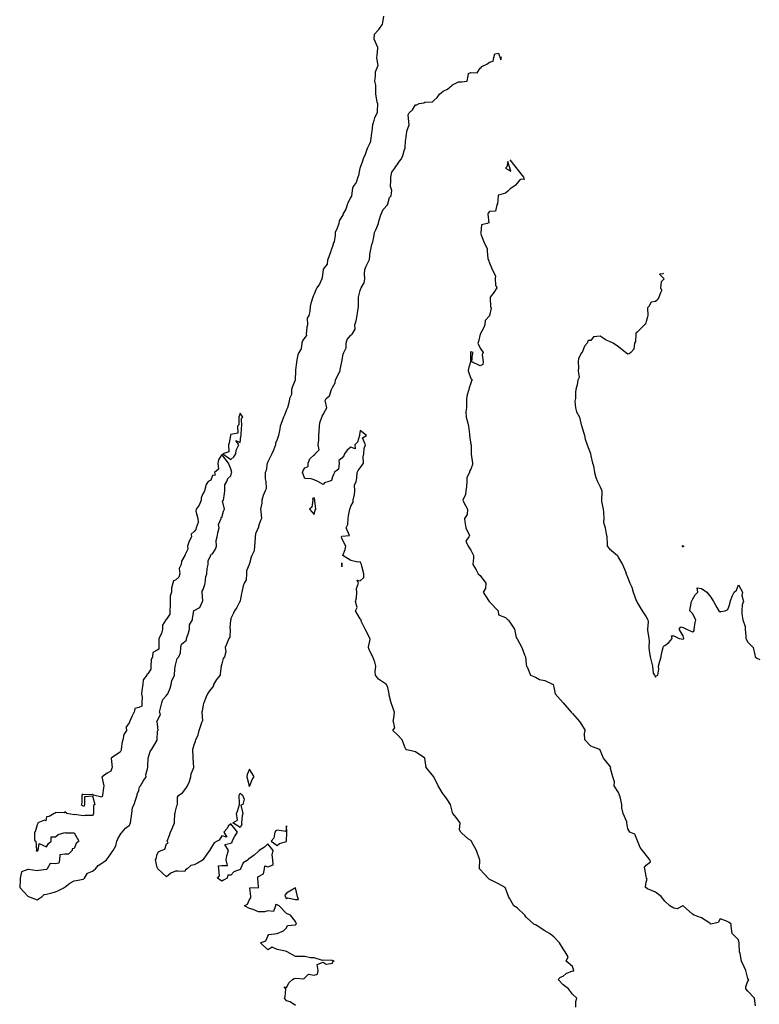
# Model space of a CAD drawing. Header units: inches. Extents: x 158323 to 160611, y 432808 to 437248.
# Tile 161 of 228: x 159478 to 159518, y 437002 to 437055. Entities that reach past the tile are written whole.
import ezdxf

# ---------------------------------------------------------------- set-up
doc = ezdxf.new("R2010")
doc.units = ezdxf.units.IN
doc.header["$MEASUREMENT"] = 0
for name, color, linetype, lineweight in [('Hoogtelijn-bestaand 10.00 M', 7, 'Continuous', 15), ('Hoogtelijn-bestaand 6.00 M', 7, 'Continuous', 15), ('Hoogtelijn-bestaand 7.00 M', 7, 'Continuous', 15), ('Hoogtelijn-bestaand 8.00 M', 7, 'Continuous', 15), ('Hoogtelijn-bestaand 9.00 M', 7, 'Continuous', 15)]:
    doc.layers.add(name, color=color, linetype=linetype, lineweight=lineweight)

msp = doc.modelspace()

# ---------------------------------------------------------------- linework, layer by layer
at = {"layer": 'Hoogtelijn-bestaand 10.00 M', "color": 252, "linetype": 'Continuous', "lineweight": 25}
msp.add_polyline3d([(159513.186, 437041.529, 10), (159513.153, 437041.51, 10), (159512.96, 437041.505, 10), (159513.214, 437041.25, 10), (159513.051, 437041.09, 10), (159513.016, 437040.75, 10), (159513.063, 437040.672, 10), (159513.097, 437040.635, 10), (159513.069, 437040.591, 10), (159513.016, 437040.484, 10), (159512.927, 437040.25, 10), (159512.874, 437040.126, 10), (159512.75, 437040.009, 10), (159512.514, 437039.986, 10), (159512.386, 437039.75, 10), (159512.32, 437039.68, 10), (159512.331, 437039.25, 10), (159512.32, 437039.18, 10), (159512.25, 437038.933, 10), (159512.206, 437038.794, 10), (159512.163, 437038.75, 10), (159511.948, 437038.552, 10), (159511.75, 437038.362, 10), (159511.694, 437038.307, 10), (159511.677, 437038.25, 10), (159511.661, 437037.84, 10), (159511.62, 437037.75, 10), (159511.575, 437037.425, 10), (159511.413, 437037.25, 10), (159511.329, 437037.171, 10), (159511.25, 437037.161, 10), (159511.123, 437037.25, 10), (159510.75, 437037.556, 10), (159510.455, 437037.75, 10), (159510.25, 437037.854, 10), (159510.086, 437037.914, 10), (159509.75, 437038.129, 10), (159509.392, 437038.108, 10), (159509.25, 437037.907, 10), (159509.096, 437037.904, 10), (159509.04, 437037.75, 10), (159508.906, 437037.594, 10), (159508.773, 437037.25, 10), (159508.763, 437037.237, 10), (159508.75, 437037.226, 10), (159508.578, 437036.922, 10), (159508.559, 437036.75, 10), (159508.572, 437036.428, 10), (159508.57, 437036.25, 10), (159508.609, 437035.891, 10), (159508.541, 437035.75, 10), (159508.51, 437035.49, 10), (159508.43, 437035.25, 10), (159508.409, 437035.091, 10), (159508.421, 437034.75, 10), (159508.382, 437034.618, 10), (159508.41, 437034.25, 10), (159508.466, 437034.034, 10), (159508.629, 437033.75, 10), (159508.75, 437033.26, 10), (159508.754, 437033.25, 10), (159508.755, 437033.245, 10), (159508.912, 437032.75, 10), (159508.942, 437032.558, 10), (159509.041, 437032.25, 10), (159509.23, 437031.77, 10), (159509.224, 437031.75, 10), (159509.25, 437031.655, 10), (159509.33, 437031.25, 10), (159509.392, 437031.108, 10), (159509.451, 437030.75, 10), (159509.524, 437030.477, 10), (159509.602, 437030.25, 10), (159509.75, 437029.964, 10), (159509.847, 437029.75, 10), (159509.844, 437029.656, 10), (159509.826, 437029.25, 10), (159509.826, 437029.174, 10), (159509.911, 437028.75, 10), (159509.928, 437028.572, 10), (159509.956, 437028.25, 10), (159509.941, 437028.059, 10), (159510.024, 437027.75, 10), (159510.079, 437027.422, 10), (159510.106, 437027.25, 10), (159510.133, 437026.867, 10), (159510.137, 437026.75, 10), (159510.25, 437026.614, 10), (159510.69, 437026.25, 10), (159510.75, 437026.123, 10), (159510.966, 437025.75, 10), (159511.123, 437025.378, 10), (159511.162, 437025.25, 10), (159511.25, 437025.04, 10), (159511.367, 437024.75, 10), (159511.469, 437024.531, 10), (159511.548, 437024.25, 10), (159511.698, 437023.803, 10), (159511.731, 437023.75, 10), (159511.75, 437023.705, 10), (159512.024, 437023.25, 10), (159512.25, 437022.92, 10), (159512.341, 437022.75, 10), (159512.352, 437022.648, 10), (159512.316, 437022.25, 10), (159512.31, 437022.19, 10), (159512.381, 437021.75, 10), (159512.407, 437021.594, 10), (159512.389, 437021.25, 10), (159512.407, 437021.093, 10), (159512.461, 437020.75, 10), (159512.542, 437020.458, 10), (159512.592, 437020.25, 10), (159512.63, 437019.87, 10), (159512.689, 437019.75, 10), (159512.75, 437019.641, 10), (159512.786, 437019.714, 10), (159512.885, 437019.75, 10), (159512.926, 437020.074, 10), (159512.914, 437020.25, 10), (159512.992, 437020.508, 10), (159513.058, 437020.75, 10), (159513.078, 437020.922, 10), (159513.163, 437021.25, 10), (159513.18, 437021.321, 10), (159513.25, 437021.363, 10), (159513.471, 437021.529, 10), (159513.652, 437021.75, 10), (159513.615, 437021.885, 10), (159513.75, 437021.889, 10), (159514.028, 437021.75, 10), (159514.25, 437021.708, 10), (159514.271, 437021.729, 10), (159514.289, 437021.75, 10), (159514.25, 437021.893, 10), (159514.033, 437022.25, 10), (159514.122, 437022.378, 10), (159514.25, 437022.337, 10), (159514.422, 437022.25, 10), (159514.75, 437022.106, 10), (159514.841, 437022.159, 10), (159514.84, 437022.25, 10), (159514.896, 437022.604, 10), (159514.931, 437022.75, 10), (159514.75, 437023.099, 10), (159514.604, 437023.25, 10), (159514.626, 437023.374, 10), (159514.706, 437023.75, 10), (159514.716, 437023.785, 10), (159514.75, 437023.852, 10), (159514.895, 437024.105, 10), (159515.047, 437024.25, 10), (159515, 437024.5, 10), (159515.25, 437024.457, 10), (159515.529, 437024.25, 10), (159515.75, 437023.979, 10), (159515.896, 437023.75, 10), (159516.07, 437023.43, 10), (159516.185, 437023.25, 10), (159516.25, 437023.196, 10), (159516.284, 437023.216, 10), (159516.531, 437023.25, 10), (159516.674, 437023.326, 10), (159516.75, 437023.519, 10), (159516.803, 437023.698, 10), (159516.8, 437023.75, 10), (159516.917, 437024.083, 10), (159517.02, 437024.25, 10), (159517.134, 437024.366, 10), (159517.25, 437024.661, 10), (159517.467, 437024.25, 10), (159517.422, 437024.078, 10), (159517.526, 437023.75, 10), (159517.438, 437023.562, 10), (159517.431, 437023.25, 10), (159517.425, 437023.075, 10), (159517.49, 437022.75, 10), (159517.602, 437022.398, 10), (159517.604, 437022.25, 10), (159517.648, 437021.852, 10), (159517.64, 437021.75, 10), (159517.75, 437021.548, 10), (159518.043, 437021.25, 10), (159518.136, 437020.864, 10), (159518.146, 437020.75, 10), (159518.25, 437020.68, 10), (159518.401, 437020.599, 10)], dxfattribs=at)
msp.add_polyline3d([(159514.22, 437026.75, 10), (159514.221, 437026.779, 10), (159514.25, 437026.776, 10), (159514.289, 437026.75, 10), (159514.266, 437026.734, 10), (159514.25, 437026.698, 10)], close=True, dxfattribs=at)
at = {"layer": 'Hoogtelijn-bestaand 6.00 M', "color": 252, "linetype": 'Continuous', "lineweight": 25}
for p, q in [((159484.25, 437017.179, 6), (159484.27, 437017.23, 6)), ((159484.27, 437017.23, 6), (159484.271, 437017.25, 6)), ((159484.271, 437017.25, 6), (159484.424, 437017.576, 6)), ((159484.424, 437017.576, 6), (159484.511, 437017.75, 6)), ((159485.734, 437017.266, 6), (159485.75, 437017.286, 6)), ((159485.734, 437017.25, 6), (159485.734, 437017.266, 6)), ((159485.734, 437017.25, 6), (159485.75, 437017.107, 6)), ((159485.75, 437017.286, 6), (159485.914, 437017.586, 6)), ((159485.879, 437017.75, 6), (159485.914, 437017.586, 6)), ((159484.079, 437016.922, 6), (159484.25, 437017.179, 6)), ((159484.079, 437016.922, 6), (159484.097, 437016.75, 6)), ((159485.75, 437017.107, 6), (159485.796, 437016.75, 6))]:
    msp.add_line(p, q, dxfattribs=at)
msp.add_polyline3d([(159489.301, 437031.75, 6), (159489.75, 437031.453, 6), (159489.902, 437031.598, 6), (159490.019, 437031.75, 6), (159490.039, 437031.961, 6), (159490.169, 437032.25, 6), (159490.015, 437032.485, 6), (159490.25, 437032.371, 6), (159490.29, 437032.711, 6), (159490.307, 437032.75, 6), (159490.318, 437033.182, 6), (159490.339, 437033.25, 6), (159490.327, 437033.673, 6), (159490.391, 437033.75, 6), (159490.25, 437033.97, 6), (159490.199, 437033.801, 6), (159490.185, 437033.75, 6), (159490.174, 437033.326, 6), (159490.104, 437033.25, 6), (159490.125, 437032.875, 6), (159489.75, 437032.804, 6), (159489.729, 437032.771, 6), (159489.724, 437032.75, 6), (159489.648, 437032.352, 6), (159489.624, 437032.25, 6), (159489.638, 437031.862, 6)], close=True, dxfattribs=at)
for points in [[(159485.879, 437017.75, 6), (159485.953, 437018.047, 6), (159485.997, 437018.25, 6), (159486.054, 437018.446, 6), (159486.25, 437018.648, 6), (159486.29, 437018.71, 6), (159486.326, 437018.75, 6), (159486.452, 437019.048, 6), (159486.507, 437019.25, 6), (159486.543, 437019.457, 6), (159486.687, 437019.75, 6), (159486.697, 437019.803, 6), (159486.729, 437020.25, 6), (159486.73, 437020.27, 6), (159486.75, 437020.308, 6), (159486.833, 437020.667, 6), (159486.925, 437020.75, 6), (159487.023, 437020.977, 6), (159487.038, 437021.25, 6), (159487.064, 437021.436, 6), (159487.25, 437021.59, 6), (159487.344, 437021.656, 6), (159487.341, 437021.75, 6), (159487.456, 437022.044, 6), (159487.503, 437022.25, 6), (159487.51, 437022.49, 6), (159487.66, 437022.75, 6), (159487.672, 437022.828, 6), (159487.741, 437023.25, 6), (159487.742, 437023.258, 6), (159487.75, 437023.26, 6), (159488.071, 437023.429, 6), (159488.216, 437023.75, 6), (159488.221, 437023.779, 6), (159488.191, 437024.25, 6), (159488.195, 437024.305, 6), (159488.25, 437024.406, 6), (159488.327, 437024.673, 6), (159488.344, 437024.75, 6), (159488.391, 437025.11, 6), (159488.451, 437025.25, 6), (159488.458, 437025.542, 6), (159488.51, 437025.75, 6), (159488.52, 437025.98, 6), (159488.661, 437026.25, 6), (159488.679, 437026.321, 6), (159488.75, 437026.329, 6), (159488.917, 437026.583, 6), (159488.958, 437026.75, 6), (159488.944, 437027.056, 6), (159489.011, 437027.25, 6), (159489.031, 437027.469, 6), (159489.107, 437027.75, 6), (159489.078, 437027.922, 6), (159489.211, 437028.25, 6), (159489.21, 437028.291, 6), (159489.25, 437028.302, 6), (159489.354, 437028.646, 6), (159489.392, 437028.75, 6), (159489.297, 437029.203, 6), (159489.342, 437029.25, 6), (159489.402, 437029.598, 6), (159489.422, 437029.75, 6), (159489.415, 437030.085, 6), (159489.525, 437030.25, 6), (159489.577, 437030.423, 6), (159489.75, 437030.571, 6), (159489.779, 437030.721, 6), (159489.794, 437030.75, 6), (159489.75, 437030.942, 6), (159489.622, 437031.25, 6), (159489.25, 437031.723, 6), (159489.077, 437031.423, 6), (159489.041, 437031.25, 6), (159489.078, 437030.922, 6), (159488.852, 437030.75, 6), (159488.891, 437030.609, 6), (159488.75, 437030.591, 6), (159488.664, 437030.336, 6), (159488.521, 437030.25, 6), (159488.399, 437030.102, 6), (159488.312, 437029.75, 6), (159488.307, 437029.693, 6), (159488.25, 437029.628, 6), (159488.138, 437029.363, 6), (159488.14, 437029.25, 6), (159488.032, 437028.968, 6), (159487.869, 437028.75, 6), (159487.852, 437028.649, 6), (159487.964, 437028.25, 6), (159487.972, 437028.028, 6), (159487.86, 437027.75, 6), (159487.847, 437027.653, 6), (159487.75, 437027.55, 6), (159487.599, 437027.401, 6), (159487.621, 437027.25, 6), (159487.482, 437027.018, 6), (159487.399, 437026.75, 6), (159487.41, 437026.59, 6), (159487.25, 437026.258, 6), (159487.245, 437026.255, 6), (159487.245, 437026.25, 6), (159487.063, 437025.937, 6), (159487.047, 437025.75, 6), (159486.952, 437025.548, 6), (159486.972, 437025.25, 6), (159486.934, 437025.066, 6), (159486.75, 437024.909, 6), (159486.63, 437024.87, 6), (159486.605, 437024.75, 6), (159486.529, 437024.471, 6), (159486.524, 437024.25, 6), (159486.463, 437024.037, 6), (159486.454, 437023.75, 6), (159486.461, 437023.539, 6), (159486.432, 437023.25, 6), (159486.433, 437023.067, 6), (159486.25, 437022.795, 6), (159486.217, 437022.783, 6), (159486.216, 437022.75, 6), (159486.032, 437022.468, 6), (159486.033, 437022.25, 6), (159485.984, 437022.016, 6), (159485.837, 437021.75, 6), (159485.834, 437021.666, 6), (159485.846, 437021.25, 6), (159485.835, 437021.165, 6), (159485.75, 437021.11, 6), (159485.515, 437020.986, 6), (159485.503, 437020.75, 6), (159485.419, 437020.581, 6), (159485.411, 437020.25, 6), (159485.412, 437020.088, 6), (159485.25, 437019.838, 6), (159485.191, 437019.809, 6), (159485.185, 437019.75, 6), (159484.993, 437019.507, 6), (159484.98, 437019.25, 6), (159484.948, 437019.052, 6), (159484.906, 437018.75, 6), (159484.936, 437018.564, 6), (159484.921, 437018.25, 6), (159484.924, 437018.076, 6), (159484.75, 437018.002, 6), (159484.549, 437017.951, 6), (159484.511, 437017.75, 6)], [(159484.097, 437016.75, 6), (159483.953, 437016.547, 6), (159483.888, 437016.25, 6), (159483.856, 437016.144, 6), (159483.809, 437015.75, 6), (159483.805, 437015.695, 6), (159483.75, 437015.578, 6), (159483.55, 437015.45, 6), (159483.261, 437015.25, 6), (159483.253, 437015.247, 6), (159483.305, 437014.75, 6), (159483.289, 437014.711, 6), (159483.25, 437014.554, 6), (159483.047, 437014.453, 6), (159482.767, 437014.25, 6), (159482.753, 437014.247, 6), (159482.867, 437013.75, 6), (159482.849, 437013.651, 6), (159482.799, 437013.25, 6), (159482.788, 437013.212, 6), (159482.75, 437013.15, 6), (159482.298, 437013.25, 6), (159482.25, 437013.305, 6), (159482.233, 437013.267, 6), (159481.75, 437013.283, 6), (159481.699, 437013.301, 6), (159481.679, 437013.25, 6), (159481.679, 437012.821, 6), (159481.632, 437012.75, 6), (159481.75, 437012.679, 6), (159481.819, 437012.681, 6), (159481.824, 437012.75, 6), (159481.824, 437013.176, 6), (159482.25, 437013.21, 6), (159482.366, 437012.75, 6), (159482.303, 437012.697, 6), (159482.307, 437012.25, 6), (159482.291, 437012.209, 6), (159482.25, 437012.149, 6), (159481.847, 437012.153, 6), (159481.75, 437012.126, 6), (159481.294, 437012.206, 6), (159481.25, 437012.179, 6), (159480.861, 437012.25, 6), (159480.75, 437012.341, 6), (159480.711, 437012.289, 6), (159480.25, 437012.305, 6), (159480.224, 437012.276, 6), (159480.175, 437012.25, 6), (159479.902, 437012.098, 6), (159479.75, 437012.076, 6), (159479.721, 437011.864, 6), (159479.639, 437011.889, 6), (159479.293, 437011.75, 6), (159479.279, 437011.721, 6), (159479.25, 437011.635, 6), (159479.136, 437011.269, 6), (159479.112, 437011.25, 6), (159479.1, 437010.8, 6), (159479.182, 437010.75, 6), (159479.223, 437010.277, 6), (159479.191, 437010.25, 6), (159479.25, 437010.215, 6), (159479.267, 437010.233, 6), (159479.3, 437010.25, 6), (159479.367, 437010.633, 6), (159479.75, 437010.459, 6), (159479.868, 437010.632, 6), (159480.013, 437010.75, 6), (159480.011, 437010.99, 6), (159480.25, 437010.992, 6), (159480.382, 437011.118, 6), (159480.75, 437011.222, 6), (159480.786, 437011.214, 6), (159481.25, 437011.214, 6), (159481.499, 437010.75, 6), (159481.369, 437010.631, 6), (159481.25, 437010.369, 6), (159481.154, 437010.346, 6), (159481.143, 437010.25, 6), (159480.949, 437010.051, 6), (159480.75, 437010.06, 6), (159480.478, 437010.022, 6), (159480.455, 437009.75, 6), (159480.433, 437009.567, 6), (159480.25, 437009.527, 6), (159479.954, 437009.547, 6), (159479.794, 437009.25, 6), (159479.777, 437009.223, 6), (159479.75, 437009.219, 6), (159479.335, 437009.165, 6), (159479.25, 437009.146, 6), (159478.775, 437009.225, 6), (159478.75, 437009.215, 6), (159478.406, 437009.094, 6), (159478.321, 437008.75, 6), (159478.33, 437008.67, 6), (159478.304, 437008.25, 6), (159478.75, 437007.775, 6), (159478.784, 437007.75, 6), (159479.25, 437007.575, 6), (159479.355, 437007.645, 6), (159479.52, 437007.75, 6), (159479.633, 437007.867, 6), (159479.75, 437007.882, 6), (159480.039, 437007.961, 6), (159480.25, 437008.002, 6), (159480.408, 437008.092, 6), (159480.727, 437008.25, 6), (159480.738, 437008.262, 6), (159480.75, 437008.265, 6), (159481.021, 437008.479, 6), (159481.25, 437008.605, 6), (159481.374, 437008.626, 6), (159481.75, 437008.701, 6), (159481.782, 437008.718, 6), (159481.809, 437008.75, 6), (159481.978, 437009.022, 6), (159482.25, 437009.14, 6), (159482.323, 437009.177, 6), (159482.408, 437009.25, 6), (159482.555, 437009.445, 6), (159482.75, 437009.563, 6), (159482.861, 437009.639, 6), (159483.015, 437009.75, 6), (159483.117, 437009.883, 6), (159483.25, 437010.062, 6), (159483.312, 437010.188, 6), (159483.362, 437010.25, 6), (159483.504, 437010.496, 6), (159483.564, 437010.75, 6), (159483.615, 437010.885, 6), (159483.75, 437011.095, 6), (159483.807, 437011.193, 6), (159483.862, 437011.25, 6), (159484.037, 437011.463, 6), (159484.25, 437011.63, 6), (159484.295, 437011.705, 6), (159484.304, 437011.75, 6), (159484.362, 437012.138, 6), (159484.386, 437012.25, 6), (159484.416, 437012.584, 6), (159484.498, 437012.75, 6), (159484.568, 437012.932, 6), (159484.672, 437013.25, 6), (159484.674, 437013.326, 6), (159484.75, 437013.491, 6), (159484.796, 437013.704, 6), (159484.842, 437013.75, 6), (159484.996, 437014.004, 6), (159485.159, 437014.25, 6), (159485.144, 437014.356, 6), (159485.247, 437014.75, 6), (159485.247, 437014.753, 6), (159485.25, 437014.85, 6), (159485.261, 437015.239, 6), (159485.264, 437015.25, 6), (159485.372, 437015.628, 6), (159485.47, 437015.75, 6), (159485.568, 437015.932, 6), (159485.75, 437016.241, 6), (159485.752, 437016.248, 6), (159485.753, 437016.25, 6), (159485.778, 437016.722, 6), (159485.796, 437016.75, 6)]]:
    msp.add_polyline3d(points, dxfattribs=at)
at = {"layer": 'Hoogtelijn-bestaand 7.00 M', "color": 252, "linetype": 'Continuous', "lineweight": 25}
for p, q in [((159488.079, 437016.921, 7), (159488.193, 437017.25, 7)), ((159488.176, 437017.75, 7), (159488.211, 437017.289, 7)), ((159488.193, 437017.25, 7), (159488.211, 437017.289, 7)), ((159488.029, 437016.75, 7), (159488.079, 437016.921, 7))]:
    msp.add_line(p, q, dxfattribs=at)
for points in [[(159498.012, 437055.488, 7), (159497.975, 437055.25, 7), (159497.942, 437055.058, 7), (159497.75, 437054.764, 7), (159497.744, 437054.756, 7), (159497.743, 437054.75, 7), (159497.505, 437054.495, 7), (159497.489, 437054.25, 7), (159497.692, 437053.808, 7), (159497.685, 437053.75, 7), (159497.652, 437053.348, 7), (159497.642, 437053.25, 7), (159497.707, 437052.794, 7), (159497.689, 437052.75, 7), (159497.56, 437052.44, 7), (159497.557, 437052.25, 7), (159497.532, 437051.968, 7), (159497.577, 437051.75, 7), (159497.585, 437051.415, 7), (159497.573, 437051.25, 7), (159497.659, 437050.841, 7), (159497.682, 437050.75, 7), (159497.677, 437050.323, 7), (159497.675, 437050.25, 7), (159497.53, 437049.97, 7), (159497.469, 437049.75, 7), (159497.415, 437049.585, 7), (159497.383, 437049.25, 7), (159497.365, 437049.135, 7), (159497.314, 437048.75, 7), (159497.302, 437048.698, 7), (159497.25, 437048.559, 7), (159497.151, 437048.349, 7), (159497.106, 437048.25, 7), (159497.023, 437047.978, 7), (159496.916, 437047.75, 7), (159496.883, 437047.617, 7), (159496.75, 437047.282, 7), (159496.743, 437047.258, 7), (159496.741, 437047.25, 7), (159496.653, 437046.847, 7), (159496.632, 437046.75, 7), (159496.534, 437046.466, 7), (159496.377, 437046.25, 7), (159496.334, 437046.166, 7), (159496.286, 437045.75, 7), (159496.279, 437045.721, 7), (159496.25, 437045.67, 7), (159496.097, 437045.403, 7), (159496.045, 437045.25, 7), (159495.974, 437045.026, 7), (159495.82, 437044.75, 7), (159495.804, 437044.697, 7), (159495.75, 437044.615, 7), (159495.616, 437044.384, 7), (159495.6, 437044.25, 7), (159495.505, 437043.995, 7), (159495.399, 437043.75, 7), (159495.388, 437043.612, 7), (159495.34, 437043.25, 7), (159495.312, 437043.188, 7), (159495.25, 437042.993, 7), (159495.188, 437042.812, 7), (159495.163, 437042.75, 7), (159495.054, 437042.446, 7), (159494.98, 437042.25, 7), (159494.956, 437042.044, 7), (159494.75, 437041.76, 7), (159494.747, 437041.753, 7), (159494.745, 437041.75, 7), (159494.696, 437041.304, 7), (159494.677, 437041.25, 7), (159494.54, 437040.961, 7), (159494.401, 437040.75, 7), (159494.352, 437040.649, 7), (159494.25, 437040.418, 7), (159494.2, 437040.3, 7), (159494.183, 437040.25, 7), (159494.086, 437039.914, 7), (159494.042, 437039.75, 7), (159494.029, 437039.471, 7), (159493.968, 437039.25, 7), (159493.885, 437039.115, 7), (159493.894, 437038.75, 7), (159493.869, 437038.632, 7), (159493.827, 437038.25, 7), (159493.835, 437038.165, 7), (159493.75, 437038.06, 7), (159493.623, 437037.877, 7), (159493.584, 437037.75, 7), (159493.545, 437037.455, 7), (159493.424, 437037.25, 7), (159493.38, 437037.12, 7), (159493.304, 437036.75, 7), (159493.296, 437036.704, 7), (159493.25, 437036.302, 7), (159493.246, 437036.254, 7), (159493.245, 437036.25, 7), (159493.23, 437035.771, 7), (159493.224, 437035.75, 7), (159493.092, 437035.408, 7), (159493.036, 437035.25, 7), (159493.025, 437034.975, 7), (159492.928, 437034.75, 7), (159492.9, 437034.601, 7), (159492.807, 437034.25, 7), (159492.789, 437034.211, 7), (159492.75, 437034.138, 7), (159492.646, 437033.855, 7), (159492.604, 437033.75, 7), (159492.506, 437033.494, 7), (159492.422, 437033.25, 7), (159492.391, 437033.109, 7), (159492.334, 437032.75, 7), (159492.31, 437032.69, 7), (159492.25, 437032.532, 7), (159492.156, 437032.344, 7), (159492.159, 437032.25, 7), (159492.052, 437031.949, 7), (159491.956, 437031.75, 7), (159491.896, 437031.604, 7), (159491.75, 437031.331, 7), (159491.722, 437031.278, 7), (159491.72, 437031.25, 7), (159491.649, 437030.851, 7), (159491.602, 437030.75, 7), (159491.599, 437030.401, 7), (159491.64, 437030.25, 7), (159491.649, 437029.851, 7), (159491.602, 437029.75, 7), (159491.494, 437029.506, 7), (159491.429, 437029.25, 7), (159491.426, 437029.074, 7), (159491.354, 437028.75, 7), (159491.377, 437028.623, 7), (159491.398, 437028.25, 7), (159491.352, 437028.148, 7), (159491.25, 437027.834, 7), (159491.233, 437027.767, 7), (159491.225, 437027.75, 7), (159491.08, 437027.42, 7), (159491.068, 437027.25, 7), (159491.051, 437026.949, 7), (159491.021, 437026.75, 7), (159491.003, 437026.497, 7), (159490.878, 437026.25, 7), (159490.846, 437026.154, 7), (159490.75, 437025.805, 7), (159490.739, 437025.761, 7), (159490.734, 437025.75, 7), (159490.583, 437025.418, 7), (159490.586, 437025.25, 7), (159490.578, 437024.922, 7), (159490.467, 437024.75, 7), (159490.408, 437024.592, 7), (159490.331, 437024.25, 7), (159490.324, 437024.176, 7), (159490.25, 437023.794, 7), (159490.244, 437023.756, 7), (159490.238, 437023.75, 7), (159490.073, 437023.427, 7), (159489.947, 437023.25, 7), (159489.888, 437023.112, 7), (159489.75, 437022.829, 7), (159489.736, 437022.764, 7), (159489.729, 437022.75, 7), (159489.695, 437022.305, 7), (159489.699, 437022.25, 7), (159489.681, 437021.819, 7), (159489.634, 437021.75, 7), (159489.523, 437021.477, 7), (159489.443, 437021.25, 7), (159489.476, 437021.024, 7), (159489.399, 437020.75, 7), (159489.332, 437020.668, 7), (159489.25, 437020.368, 7), (159489.228, 437020.272, 7), (159489.227, 437020.25, 7), (159489.167, 437019.833, 7), (159489.158, 437019.75, 7), (159488.971, 437019.529, 7), (159488.81, 437019.25, 7), (159488.797, 437019.203, 7), (159488.75, 437019.112, 7), (159488.594, 437018.906, 7), (159488.476, 437018.75, 7), (159488.411, 437018.589, 7), (159488.281, 437018.25, 7), (159488.271, 437018.229, 7), (159488.25, 437018.14, 7), (159488.186, 437017.814, 7), (159488.176, 437017.75, 7)], [(159493.25, 437001.855, 7), (159492.957, 437002.043, 7), (159492.75, 437002.1, 7), (159492.645, 437002.25, 7), (159492.69, 437002.31, 7), (159492.718, 437002.75, 7), (159492.639, 437002.861, 7), (159492.75, 437002.817, 7), (159492.896, 437003.104, 7), (159493.086, 437003.25, 7), (159493.179, 437003.321, 7), (159493.25, 437003.331, 7), (159493.7, 437003.3, 7), (159493.75, 437003.345, 7), (159493.956, 437003.544, 7), (159494.25, 437003.486, 7), (159494.445, 437003.555, 7), (159494.477, 437003.75, 7), (159494.429, 437004.071, 7), (159494.75, 437004.205, 7), (159494.905, 437004.095, 7), (159495.25, 437004.15, 7), (159495.264, 437004.236, 7), (159495.343, 437004.25, 7), (159495.25, 437004.285, 7), (159495.217, 437004.283, 7), (159494.75, 437004.306, 7), (159494.706, 437004.294, 7), (159494.25, 437004.424, 7), (159494.066, 437004.434, 7), (159493.75, 437004.507, 7), (159493.495, 437004.506, 7), (159493.25, 437004.512, 7), (159492.787, 437004.75, 7), (159492.75, 437004.776, 7), (159492.709, 437004.791, 7), (159492.25, 437004.882, 7), (159491.991, 437005.009, 7), (159491.75, 437004.868, 7), (159491.356, 437005.25, 7), (159491.637, 437005.363, 7), (159491.75, 437005.611, 7), (159491.807, 437005.693, 7), (159492.25, 437005.75, 7), (159492.604, 437005.896, 7), (159492.75, 437006.053, 7), (159492.815, 437006.185, 7), (159493.25, 437006.222, 7), (159493.268, 437006.232, 7), (159493.308, 437006.25, 7), (159493.25, 437006.4, 7), (159492.981, 437006.75, 7), (159492.75, 437006.841, 7), (159492.353, 437007.25, 7), (159492.25, 437007.305, 7), (159492.168, 437007.332, 7), (159492.162, 437007.25, 7), (159492.047, 437006.953, 7), (159491.75, 437006.977, 7), (159491.565, 437006.935, 7), (159491.25, 437006.924, 7), (159490.949, 437007.051, 7), (159490.75, 437007.11, 7), (159490.492, 437007.25, 7), (159490.649, 437007.351, 7), (159490.75, 437007.594, 7), (159490.819, 437007.681, 7), (159490.833, 437007.75, 7), (159490.769, 437008.231, 7), (159491.25, 437008.244, 7), (159491.257, 437008.243, 7), (159491.255, 437008.25, 7), (159491.25, 437008.274, 7), (159491.211, 437008.75, 7), (159491.207, 437008.793, 7), (159491.25, 437008.848, 7), (159491.505, 437008.995, 7), (159491.568, 437009.25, 7), (159491.584, 437009.416, 7), (159491.75, 437009.375, 7), (159492.03, 437009.47, 7), (159492.023, 437009.75, 7), (159491.982, 437010.018, 7), (159492.04, 437010.25, 7), (159491.75, 437010.621, 7), (159491.566, 437010.434, 7), (159491.282, 437010.25, 7), (159491.274, 437010.227, 7), (159491.25, 437010.216, 7), (159491.009, 437009.991, 7), (159490.75, 437009.81, 7), (159490.697, 437009.804, 7), (159490.691, 437009.75, 7), (159490.416, 437009.584, 7), (159490.271, 437009.25, 7), (159490.268, 437009.232, 7), (159490.25, 437009.229, 7), (159489.901, 437009.099, 7), (159489.75, 437008.917, 7), (159489.578, 437008.922, 7), (159489.539, 437008.75, 7), (159489.35, 437008.65, 7), (159489.25, 437008.588, 7), (159489.023, 437008.75, 7), (159489.128, 437008.872, 7), (159489.094, 437009.25, 7), (159489.081, 437009.419, 7), (159489.25, 437009.44, 7), (159489.555, 437009.446, 7), (159489.49, 437009.75, 7), (159489.531, 437009.97, 7), (159489.616, 437010.25, 7), (159489.422, 437010.579, 7), (159489.75, 437010.642, 7), (159489.82, 437010.68, 7), (159489.818, 437010.75, 7), (159489.967, 437011.033, 7), (159490.097, 437011.25, 7), (159489.75, 437011.697, 7), (159489.591, 437011.568, 7), (159489.553, 437011.448, 7), (159489.356, 437011.25, 7), (159489.534, 437010.966, 7), (159489.25, 437011.045, 7), (159489.119, 437010.815, 7), (159489.01, 437010.75, 7), (159488.836, 437010.664, 7), (159488.75, 437010.529, 7), (159488.649, 437010.351, 7), (159488.587, 437010.25, 7), (159488.44, 437010.06, 7), (159488.25, 437009.765, 7), (159488.24, 437009.76, 7), (159488.237, 437009.75, 7), (159487.937, 437009.563, 7), (159487.75, 437009.482, 7), (159487.567, 437009.433, 7), (159487.371, 437009.25, 7), (159487.292, 437009.208, 7), (159487.25, 437009.112, 7), (159486.87, 437009.13, 7), (159486.75, 437009.125, 7), (159486.486, 437009.014, 7), (159486.25, 437008.82, 7), (159485.797, 437009.25, 7), (159485.75, 437009.325, 7), (159485.657, 437009.75, 7), (159485.693, 437009.807, 7), (159485.75, 437010.044, 7), (159485.826, 437010.174, 7), (159485.976, 437010.25, 7), (159486.174, 437010.327, 7), (159486.25, 437010.62, 7), (159486.35, 437010.65, 7), (159486.286, 437010.75, 7), (159486.412, 437011.089, 7), (159486.468, 437011.25, 7), (159486.561, 437011.439, 7), (159486.69, 437011.75, 7), (159486.697, 437011.803, 7), (159486.71, 437012.25, 7), (159486.719, 437012.281, 7), (159486.75, 437012.391, 7), (159486.823, 437012.677, 7), (159486.862, 437012.75, 7), (159486.857, 437013.143, 7), (159486.93, 437013.25, 7), (159487.122, 437013.378, 7), (159487.25, 437013.545, 7), (159487.334, 437013.666, 7), (159487.402, 437013.75, 7), (159487.508, 437013.992, 7), (159487.57, 437014.25, 7), (159487.597, 437014.403, 7), (159487.731, 437014.75, 7), (159487.734, 437014.766, 7), (159487.702, 437015.25, 7), (159487.703, 437015.297, 7), (159487.69, 437015.75, 7), (159487.701, 437015.799, 7), (159487.75, 437015.973, 7), (159487.828, 437016.172, 7), (159487.853, 437016.25, 7), (159487.974, 437016.526, 7), (159488.029, 437016.75, 7)]]:
    msp.add_polyline3d(points, dxfattribs=at)
for points in [[(159490.605, 437014.25, 7), (159490.737, 437013.763, 7), (159490.723, 437013.75, 7), (159490.75, 437013.713, 7), (159490.761, 437013.739, 7), (159490.764, 437013.75, 7), (159490.904, 437014.096, 7), (159491.011, 437014.25, 7), (159490.75, 437014.669, 7), (159490.624, 437014.376, 7)], [(159489.852, 437011.75, 7), (159490.102, 437011.898, 7), (159490.052, 437012.25, 7), (159490.111, 437012.389, 7), (159490.213, 437012.75, 7), (159490.216, 437012.784, 7), (159490.189, 437013.25, 7), (159490.211, 437013.289, 7), (159490.25, 437013.352, 7), (159490.382, 437013.25, 7), (159490.471, 437013.029, 7), (159490.396, 437012.75, 7), (159490.286, 437012.714, 7), (159490.386, 437012.25, 7), (159490.363, 437012.137, 7), (159490.329, 437011.75, 7), (159490.339, 437011.661, 7), (159490.25, 437011.494, 7)], [(159491.925, 437010.75, 7), (159492.25, 437010.515, 7), (159492.371, 437010.629, 7), (159492.75, 437010.748, 7), (159492.753, 437010.747, 7), (159492.752, 437010.75, 7), (159492.771, 437011.229, 7), (159492.778, 437011.25, 7), (159492.75, 437011.583, 7), (159492.715, 437011.285, 7), (159492.25, 437011.357, 7), (159492.177, 437011.323, 7), (159492.135, 437011.25, 7), (159492.074, 437010.926, 7)], [(159492.669, 437007.831, 7), (159492.681, 437007.75, 7), (159492.75, 437007.625, 7), (159492.821, 437007.679, 7), (159493.25, 437007.599, 7), (159493.404, 437007.596, 7), (159493.357, 437007.75, 7), (159493.25, 437008.22, 7), (159492.945, 437008.055, 7), (159492.75, 437007.938, 7)]]:
    msp.add_polyline3d(points, close=True, dxfattribs=at)
at = {"layer": 'Hoogtelijn-bestaand 8.00 M', "color": 252, "linetype": 'Continuous', "lineweight": 25}
for p, q in [((159498.538, 437017.25, 8), (159498.579, 437017.421, 8)), ((159498.538, 437017.25, 8), (159498.618, 437016.882, 8)), ((159498.579, 437017.421, 8), (159498.604, 437017.75, 8)), ((159498.518, 437016.75, 8), (159498.618, 437016.882, 8))]:
    msp.add_line(p, q, dxfattribs=at)
for points in [[(159498.604, 437017.75, 8), (159498.546, 437017.954, 8), (159498.43, 437018.25, 8), (159498.329, 437018.671, 8), (159498.324, 437018.75, 8), (159498.25, 437019.091, 8), (159498.18, 437019.25, 8), (159497.75, 437019.549, 8), (159497.58, 437019.75, 8), (159497.559, 437019.941, 8), (159497.606, 437020.25, 8), (159497.544, 437020.456, 8), (159497.432, 437020.75, 8), (159497.25, 437021.096, 8), (159497.209, 437021.25, 8), (159497.2, 437021.3, 8), (159497.25, 437021.536, 8), (159497.297, 437021.703, 8), (159497.281, 437021.75, 8), (159497.25, 437021.806, 8), (159497.018, 437022.25, 8), (159496.806, 437022.694, 8), (159496.812, 437022.75, 8), (159496.75, 437022.82, 8), (159496.49, 437023.25, 8), (159496.582, 437023.418, 8), (159496.502, 437023.75, 8), (159496.558, 437023.943, 8), (159496.564, 437024.25, 8), (159496.549, 437024.451, 8), (159496.667, 437024.75, 8), (159496.589, 437024.911, 8), (159496.75, 437024.866, 8), (159496.956, 437025.044, 8), (159496.947, 437025.25, 8), (159496.841, 437025.659, 8), (159496.829, 437025.75, 8), (159496.75, 437025.895, 8), (159496.623, 437025.877, 8), (159496.25, 437025.978, 8), (159495.819, 437026.25, 8), (159495.933, 437026.567, 8), (159495.966, 437026.75, 8), (159495.75, 437027.164, 8), (159495.735, 437027.25, 8), (159495.737, 437027.264, 8), (159495.75, 437027.294, 8), (159496.167, 437027.333, 8), (159495.988, 437027.75, 8), (159496.083, 437027.917, 8), (159496.109, 437028.25, 8), (159496.113, 437028.387, 8), (159496.199, 437028.75, 8), (159496.206, 437028.794, 8), (159496.25, 437028.912, 8), (159496.365, 437029.135, 8), (159496.372, 437029.25, 8), (159496.444, 437029.556, 8), (159496.459, 437029.75, 8), (159496.441, 437030.059, 8), (159496.537, 437030.25, 8), (159496.562, 437030.439, 8), (159496.586, 437030.75, 8), (159496.642, 437030.858, 8), (159496.75, 437030.991, 8), (159496.86, 437031.14, 8), (159496.925, 437031.25, 8), (159496.914, 437031.586, 8), (159496.943, 437031.75, 8), (159496.962, 437032.038, 8), (159497.036, 437032.25, 8), (159496.877, 437032.623, 8), (159497.095, 437032.75, 8), (159496.75, 437033.013, 8), (159496.713, 437032.787, 8), (159496.706, 437032.75, 8), (159496.612, 437032.388, 8), (159496.459, 437032.25, 8), (159496.48, 437032.02, 8), (159496.25, 437032.115, 8), (159496.046, 437031.954, 8), (159495.906, 437031.75, 8), (159495.859, 437031.641, 8), (159495.75, 437031.513, 8), (159495.596, 437031.404, 8), (159495.61, 437031.25, 8), (159495.572, 437030.928, 8), (159495.345, 437030.75, 8), (159495.33, 437030.67, 8), (159495.25, 437030.518, 8), (159495.189, 437030.311, 8), (159495.044, 437030.25, 8), (159494.824, 437030.176, 8), (159494.75, 437030.1, 8), (159494.459, 437030.25, 8), (159494.25, 437030.354, 8), (159494.094, 437030.407, 8), (159493.75, 437030.414, 8), (159493.622, 437030.75, 8), (159493.653, 437030.847, 8), (159493.75, 437030.997, 8), (159493.936, 437031.064, 8), (159493.928, 437031.25, 8), (159494.018, 437031.482, 8), (159494.25, 437031.697, 8), (159494.301, 437031.699, 8), (159494.321, 437031.75, 8), (159494.526, 437031.974, 8), (159494.48, 437032.25, 8), (159494.507, 437032.494, 8), (159494.505, 437032.75, 8), (159494.52, 437032.98, 8), (159494.545, 437033.25, 8), (159494.571, 437033.43, 8), (159494.675, 437033.75, 8), (159494.698, 437033.802, 8), (159494.75, 437033.884, 8), (159494.877, 437034.123, 8), (159494.949, 437034.25, 8), (159494.849, 437034.651, 8), (159494.904, 437034.75, 8), (159495.096, 437034.904, 8), (159495.197, 437035.25, 8), (159495.216, 437035.284, 8), (159495.25, 437035.349, 8), (159495.391, 437035.609, 8), (159495.406, 437035.75, 8), (159495.514, 437035.986, 8), (159495.675, 437036.25, 8), (159495.675, 437036.325, 8), (159495.75, 437036.75, 8), (159495.831, 437037.169, 8), (159495.865, 437037.25, 8), (159495.994, 437037.507, 8), (159495.994, 437037.75, 8), (159496.05, 437037.95, 8), (159496.25, 437038.192, 8), (159496.286, 437038.214, 8), (159496.319, 437038.25, 8), (159496.477, 437038.523, 8), (159496.461, 437038.75, 8), (159496.534, 437038.966, 8), (159496.589, 437039.25, 8), (159496.602, 437039.398, 8), (159496.666, 437039.75, 8), (159496.656, 437039.844, 8), (159496.651, 437040.25, 8), (159496.679, 437040.321, 8), (159496.75, 437040.614, 8), (159496.787, 437040.713, 8), (159496.796, 437040.75, 8), (159496.969, 437041.031, 8), (159496.995, 437041.25, 8), (159496.986, 437041.514, 8), (159497.01, 437041.75, 8), (159497.068, 437041.932, 8), (159497.244, 437042.25, 8), (159497.245, 437042.255, 8), (159497.25, 437042.29, 8), (159497.294, 437042.706, 8), (159497.312, 437042.75, 8), (159497.386, 437043.114, 8), (159497.443, 437043.25, 8), (159497.489, 437043.511, 8), (159497.523, 437043.75, 8), (159497.592, 437043.908, 8), (159497.735, 437044.25, 8), (159497.738, 437044.262, 8), (159497.75, 437044.297, 8), (159497.846, 437044.654, 8), (159497.881, 437044.75, 8), (159498.005, 437044.995, 8), (159498.233, 437045.25, 8), (159498.24, 437045.26, 8), (159498.25, 437045.302, 8), (159498.344, 437045.656, 8), (159498.425, 437045.75, 8), (159498.47, 437046.03, 8), (159498.4, 437046.25, 8), (159498.408, 437046.592, 8), (159498.413, 437046.75, 8), (159498.47, 437047.03, 8), (159498.63, 437047.25, 8), (159498.674, 437047.326, 8), (159498.75, 437047.425, 8), (159498.885, 437047.615, 8), (159498.993, 437047.75, 8), (159499.065, 437047.935, 8), (159499.151, 437048.25, 8), (159499.183, 437048.317, 8), (159499.213, 437048.75, 8), (159499.222, 437048.778, 8), (159499.25, 437048.958, 8), (159499.284, 437049.216, 8), (159499.281, 437049.25, 8), (159499.398, 437049.602, 8), (159499.39, 437049.75, 8), (159499.359, 437050.141, 8), (159499.409, 437050.25, 8), (159499.589, 437050.411, 8), (159499.75, 437050.686, 8), (159499.817, 437050.683, 8), (159499.953, 437050.75, 8), (159500.206, 437050.794, 8), (159500.25, 437050.831, 8), (159500.662, 437050.838, 8), (159500.75, 437050.917, 8), (159500.93, 437051.07, 8), (159501.041, 437051.25, 8), (159501.162, 437051.338, 8), (159501.25, 437051.426, 8), (159501.479, 437051.522, 8), (159501.735, 437051.75, 8), (159501.744, 437051.757, 8), (159501.75, 437051.756, 8), (159502.073, 437051.927, 8), (159502.25, 437051.923, 8), (159502.545, 437051.956, 8), (159502.601, 437052.25, 8), (159502.628, 437052.372, 8), (159502.75, 437052.424, 8), (159503.082, 437052.418, 8), (159503.25, 437052.67, 8), (159503.305, 437052.695, 8), (159503.343, 437052.75, 8), (159503.613, 437052.887, 8), (159503.75, 437052.992, 8), (159503.961, 437053.039, 8), (159503.995, 437053.25, 8), (159504.052, 437053.448, 8), (159504.25, 437053.482, 8), (159504.378, 437053.112, 8), (159504.411, 437053.282, 8)], [(159508.429, 437001.75, 8), (159508.441, 437002.059, 8), (159508.483, 437002.25, 8), (159508.25, 437002.46, 8), (159508.037, 437002.75, 8), (159507.75, 437002.977, 8), (159507.47, 437003.25, 8), (159507.609, 437003.391, 8), (159507.75, 437003.441, 8), (159507.918, 437003.582, 8), (159508.25, 437003.722, 8), (159508.282, 437003.718, 8), (159508.335, 437003.75, 8), (159508.25, 437003.955, 8), (159507.908, 437004.25, 8), (159508.018, 437004.482, 8), (159507.86, 437004.75, 8), (159507.75, 437004.917, 8), (159507.547, 437005.25, 8), (159507.25, 437005.564, 8), (159507.005, 437005.75, 8), (159506.75, 437005.905, 8), (159506.341, 437006.159, 8), (159506.25, 437006.223, 8), (159506.164, 437006.25, 8), (159505.75, 437006.632, 8), (159505.672, 437006.75, 8), (159505.25, 437007.139, 8), (159505.07, 437007.25, 8), (159504.838, 437007.662, 8), (159504.779, 437007.75, 8), (159504.75, 437007.865, 8), (159504.615, 437008.25, 8), (159504.25, 437008.448, 8), (159503.875, 437008.625, 8), (159503.75, 437008.681, 8), (159503.689, 437008.75, 8), (159503.25, 437009.221, 8), (159503.221, 437009.25, 8), (159503.217, 437009.283, 8), (159503.233, 437009.75, 8), (159503.224, 437009.776, 8), (159503.049, 437010.25, 8), (159502.804, 437010.696, 8), (159502.779, 437010.75, 8), (159502.75, 437010.786, 8), (159502.625, 437010.875, 8), (159502.25, 437011.184, 8), (159502.2, 437011.25, 8), (159502.132, 437011.369, 8), (159502.164, 437011.75, 8), (159501.875, 437012.125, 8), (159501.767, 437012.25, 8), (159501.75, 437012.317, 8), (159501.642, 437012.75, 8), (159501.44, 437013.06, 8), (159501.31, 437013.25, 8), (159501.25, 437013.308, 8), (159500.982, 437013.75, 8), (159500.75, 437014.25, 8), (159500.332, 437014.75, 8), (159500.25, 437015.25, 8), (159499.75, 437015.599, 8), (159499.285, 437015.715, 8), (159499.25, 437015.708, 8), (159499.224, 437015.75, 8), (159499.185, 437015.815, 8), (159499.026, 437016.25, 8), (159498.75, 437016.544, 8), (159498.518, 437016.75, 8)]]:
    msp.add_polyline3d(points, dxfattribs=at)
for points in [[(159494, 437028.75, 8), (159494.25, 437028.471, 8), (159494.305, 437028.695, 8), (159494.341, 437028.75, 8), (159494.294, 437029.206, 8), (159494.291, 437029.25, 8), (159494.25, 437029.364, 8), (159494.17, 437029.33, 8), (159494.188, 437029.25, 8), (159494.127, 437028.873, 8)], [(159495.734, 437025.75, 8), (159495.75, 437025.639, 8), (159495.78, 437025.72, 8), (159495.773, 437025.75, 8), (159495.75, 437025.85, 8), (159495.743, 437025.757, 8)]]:
    msp.add_polyline3d(points, close=True, dxfattribs=at)
at = {"layer": 'Hoogtelijn-bestaand 9.00 M', "color": 252, "linetype": 'Continuous', "lineweight": 25}
for p, q in [((159508.173, 437017.75, 9), (159508.25, 437017.679, 9)), ((159508.25, 437017.679, 9), (159508.637, 437017.25, 9)), ((159508.637, 437017.25, 9), (159508.75, 437017.091, 9)), ((159508.75, 437017.091, 9), (159508.945, 437016.75, 9))]:
    msp.add_line(p, q, dxfattribs=at)
for points in [[(159504.86, 437047.695, 9), (159505.598, 437046.75, 9), (159505.629, 437046.624, 9), (159505.469, 437046.641, 9), (159505.395, 437046.605, 9), (159505.25, 437046.429, 9), (159505.17, 437046.33, 9), (159505.075, 437046.25, 9), (159504.879, 437046.122, 9), (159504.75, 437045.993, 9), (159504.619, 437045.881, 9), (159504.25, 437045.779, 9), (159504.228, 437045.772, 9), (159504.221, 437045.75, 9), (159504.186, 437045.314, 9), (159504.146, 437045.25, 9), (159504.091, 437044.909, 9), (159503.75, 437044.888, 9), (159503.687, 437044.813, 9), (159503.665, 437044.75, 9), (159503.726, 437044.274, 9), (159503.636, 437044.25, 9), (159503.328, 437044.172, 9), (159503.282, 437043.75, 9), (159503.275, 437043.725, 9), (159503.446, 437043.25, 9), (159503.628, 437042.872, 9), (159503.63, 437042.75, 9), (159503.662, 437042.338, 9), (159503.698, 437042.25, 9), (159503.75, 437042.109, 9), (159503.893, 437041.75, 9), (159504.088, 437041.412, 9), (159504.071, 437041.25, 9), (159504.089, 437040.911, 9), (159504.16, 437040.75, 9), (159503.992, 437040.508, 9), (159503.797, 437040.25, 9), (159503.799, 437040.201, 9), (159503.814, 437039.75, 9), (159503.848, 437039.652, 9), (159503.763, 437039.25, 9), (159503.758, 437039.242, 9), (159503.75, 437039.237, 9), (159503.514, 437038.986, 9), (159503.503, 437038.75, 9), (159503.431, 437038.569, 9), (159503.25, 437038.25, 9), (159503.16, 437037.84, 9), (159503.127, 437037.75, 9), (159503.25, 437037.49, 9), (159503.415, 437037.25, 9), (159503.369, 437037.132, 9), (159503.414, 437036.75, 9), (159503.391, 437036.609, 9), (159503.25, 437036.52, 9), (159502.804, 437036.75, 9), (159502.836, 437037.164, 9), (159502.872, 437037.25, 9), (159502.75, 437037.294, 9), (159502.728, 437037.272, 9), (159502.724, 437037.25, 9), (159502.735, 437036.766, 9), (159502.731, 437036.75, 9), (159502.622, 437036.378, 9), (159502.604, 437036.25, 9), (159502.75, 437035.845, 9), (159502.829, 437035.75, 9), (159502.788, 437035.712, 9), (159502.75, 437035.587, 9), (159502.656, 437035.344, 9), (159502.637, 437035.25, 9), (159502.547, 437034.954, 9), (159502.52, 437034.75, 9), (159502.511, 437034.489, 9), (159502.51, 437034.25, 9), (159502.471, 437034.029, 9), (159502.496, 437033.75, 9), (159502.587, 437033.413, 9), (159502.611, 437033.25, 9), (159502.671, 437032.829, 9), (159502.672, 437032.75, 9), (159502.75, 437032.271, 9), (159502.755, 437032.25, 9), (159502.758, 437032.242, 9), (159502.765, 437031.75, 9), (159502.759, 437031.741, 9), (159502.841, 437031.25, 9), (159502.83, 437031.17, 9), (159502.75, 437030.93, 9), (159502.679, 437030.821, 9), (159502.675, 437030.75, 9), (159502.534, 437030.466, 9), (159502.521, 437030.25, 9), (159502.509, 437029.991, 9), (159502.473, 437029.75, 9), (159502.452, 437029.548, 9), (159502.312, 437029.25, 9), (159502.348, 437029.152, 9), (159502.566, 437028.75, 9), (159502.539, 437028.461, 9), (159502.404, 437028.25, 9), (159502.426, 437028.074, 9), (159502.469, 437027.75, 9), (159502.679, 437027.321, 9), (159502.63, 437027.25, 9), (159502.482, 437027.018, 9), (159502.603, 437026.75, 9), (159502.75, 437026.534, 9), (159502.882, 437026.25, 9), (159502.882, 437026.118, 9), (159502.849, 437025.75, 9), (159503.028, 437025.472, 9), (159503.145, 437025.25, 9), (159503.25, 437025.154, 9), (159503.552, 437024.75, 9), (159503.536, 437024.464, 9), (159503.417, 437024.25, 9), (159503.696, 437023.804, 9), (159503.733, 437023.75, 9), (159503.75, 437023.73, 9), (159504.23, 437023.25, 9), (159504.25, 437023.036, 9), (159504.625, 437022.875, 9), (159504.75, 437022.761, 9), (159504.77, 437022.75, 9), (159504.821, 437022.679, 9), (159505.12, 437022.25, 9), (159505.198, 437021.803, 9), (159505.239, 437021.75, 9), (159505.25, 437021.723, 9), (159505.504, 437021.25, 9), (159505.648, 437020.852, 9), (159505.699, 437020.75, 9), (159505.75, 437020.341, 9), (159505.768, 437020.25, 9), (159505.794, 437020.206, 9), (159505.981, 437019.75, 9), (159506.25, 437019.643, 9), (159506.469, 437019.531, 9), (159506.75, 437019.468, 9), (159507.2, 437019.25, 9), (159507.25, 437019.1, 9), (159507.319, 437018.75, 9), (159507.75, 437018.25, 9), (159508.173, 437017.75, 9)], [(159518.167, 437001.833, 9), (159518.106, 437002.25, 9), (159517.75, 437002.618, 9), (159517.646, 437002.75, 9), (159517.644, 437002.856, 9), (159517.75, 437003.185, 9), (159517.804, 437003.196, 9), (159517.783, 437003.25, 9), (159517.75, 437003.321, 9), (159517.641, 437003.75, 9), (159517.547, 437003.953, 9), (159517.406, 437004.25, 9), (159517.331, 437004.669, 9), (159517.299, 437004.75, 9), (159517.288, 437005.212, 9), (159517.278, 437005.25, 9), (159517.25, 437005.41, 9), (159516.91, 437005.75, 9), (159516.842, 437006.158, 9), (159516.858, 437006.25, 9), (159516.75, 437006.346, 9), (159516.56, 437006.44, 9), (159516.25, 437006.55, 9), (159516.149, 437006.351, 9), (159515.75, 437006.264, 9), (159515.688, 437006.312, 9), (159515.25, 437006.606, 9), (159514.846, 437006.75, 9), (159514.75, 437006.793, 9), (159514.259, 437007.25, 9), (159514.25, 437007.258, 9), (159514.245, 437007.255, 9), (159514.238, 437007.25, 9), (159513.918, 437007.082, 9), (159513.75, 437007.126, 9), (159513.534, 437007.25, 9), (159513.25, 437007.507, 9), (159513.054, 437007.75, 9), (159512.75, 437007.987, 9), (159512.325, 437008.175, 9), (159512.25, 437008.22, 9), (159512.213, 437008.25, 9), (159512.218, 437008.282, 9), (159512.25, 437008.53, 9), (159512.305, 437008.695, 9), (159512.272, 437008.75, 9), (159512.25, 437008.854, 9), (159512.172, 437009.25, 9), (159512.149, 437009.351, 9), (159512.25, 437009.46, 9), (159512.474, 437009.638, 9), (159512.453, 437009.75, 9), (159511.919, 437010.416, 9), (159511.635, 437011.135, 9), (159511.355, 437011.25, 9), (159511.25, 437011.423, 9), (159511.191, 437011.75, 9), (159511.192, 437011.809, 9), (159511.002, 437012.25, 9), (159510.932, 437012.568, 9), (159510.92, 437012.75, 9), (159510.833, 437013.167, 9), (159510.792, 437013.25, 9), (159510.75, 437013.396, 9), (159510.514, 437013.75, 9), (159510.532, 437013.968, 9), (159510.44, 437014.25, 9), (159510.311, 437014.689, 9), (159510.335, 437014.75, 9), (159510.25, 437014.869, 9), (159509.942, 437015.25, 9), (159509.75, 437015.695, 9), (159509.682, 437015.75, 9), (159509.25, 437015.912, 9), (159508.928, 437016.25, 9), (159508.905, 437016.595, 9), (159508.945, 437016.75, 9)]]:
    msp.add_polyline3d(points, dxfattribs=at)
msp.add_polyline3d([(159504.621, 437047.25, 9), (159504.75, 437047.18, 9), (159504.912, 437047.088, 9), (159504.75, 437047.607, 9), (159504.689, 437047.311, 9)], close=True, dxfattribs=at)

doc.saveas('drawing.dxf')
